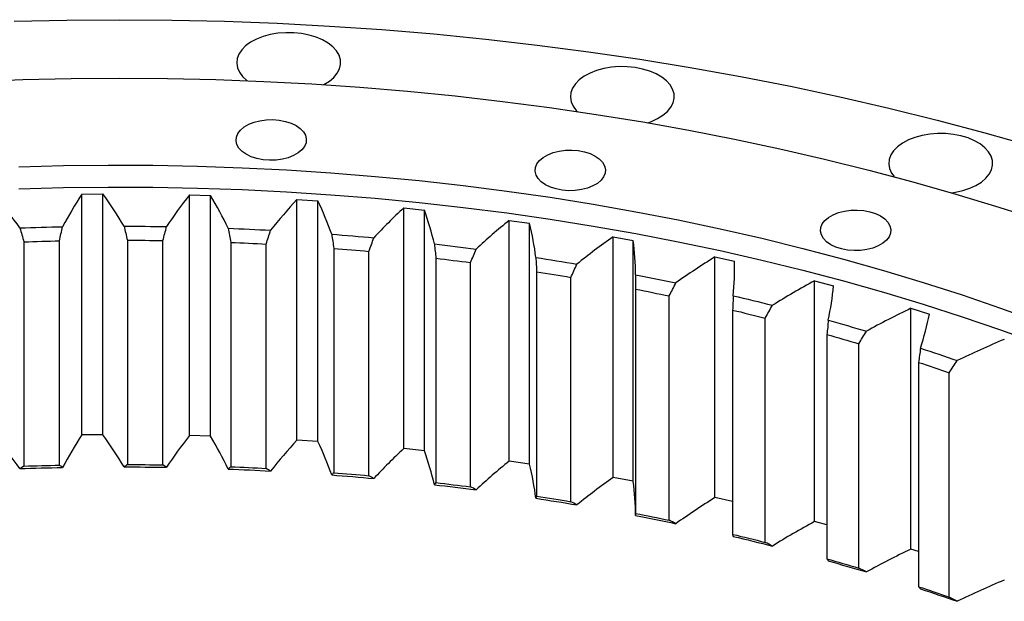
# Model space of a CAD drawing. Header units: millimetres. Extents: x 380 to 5919, y 4799 to 9139.
# Tile 11 of 12: x 4081 to 4375, y 7280 to 7454. Entities that reach past the tile are written whole.
import ezdxf

# ---------------------------------------------------------------- set-up
doc = ezdxf.new("R2010")
doc.units = ezdxf.units.MM
doc.header["$LTSCALE"] = 20

msp = doc.modelspace()

# ---------------------------------------------------------------- linework, layer by layer
at = {"color": 7, "linetype": 'Continuous', "lineweight": 25}
for p, q in [((4099.93, 7401.64), (4106.2, 7401.7)), ((4099.93, 7329.79), (4099.93, 7401.64)), ((4106.2, 7329.85), (4106.2, 7401.7)), ((4132.07, 7401.46), (4138.34, 7401.29)), ((4132.07, 7329.61), (4132.07, 7401.46)), ((4138.34, 7329.43), (4138.34, 7401.29)), ((4164.13, 7400.09), (4170.36, 7399.69)), ((4164.13, 7328.24), (4164.13, 7400.09)), ((4170.36, 7327.83), (4170.36, 7399.69)), ((4195.97, 7397.54), (4202.14, 7396.9)), ((4195.97, 7325.68), (4195.97, 7397.54)), ((4202.14, 7325.05), (4202.14, 7396.9)), ((4227.46, 7393.81), (4233.55, 7392.95)), ((4227.46, 7321.96), (4227.46, 7393.81)), ((4233.55, 7321.1), (4233.55, 7392.95)), ((4082.65, 7387.42), (4082.65, 7320.46)), ((4093.25, 7320.76), (4093.25, 7387.71)), ((4113.52, 7387.9), (4113.52, 7320.95)), ((4124.13, 7320.85), (4124.13, 7387.8)), ((4258.47, 7388.93), (4264.45, 7387.85)), ((4258.47, 7317.08), (4258.47, 7388.93)), ((4264.45, 7315.99), (4264.45, 7387.85)), ((4144.38, 7387.24), (4144.38, 7320.28)), ((4154.96, 7319.79), (4154.96, 7386.75)), ((4175.11, 7385.44), (4175.11, 7318.48)), ((4185.61, 7317.6), (4185.61, 7384.56)), ((4205.57, 7382.51), (4205.57, 7315.55)), ((4288.87, 7382.91), (4294.72, 7381.61)), ((4288.87, 7311.06), (4288.87, 7382.91)), ((4294.72, 7377.87), (4294.72, 7381.61)), ((4215.95, 7314.28), (4215.95, 7381.24)), ((4235.64, 7378.45), (4235.64, 7311.5)), ((4245.86, 7309.85), (4245.86, 7376.8)), ((4318.55, 7375.78), (4324.24, 7374.26)), ((4318.55, 7303.93), (4318.55, 7375.78)), ((4265.2, 7373.29), (4265.2, 7306.34)), ((4275.21, 7304.31), (4275.21, 7371.27)), ((4294.13, 7367.05), (4294.13, 7300.1)), ((4347.37, 7367.57), (4352.88, 7365.84)), ((4347.37, 7295.71), (4347.37, 7367.57)), ((4303.9, 7297.71), (4303.9, 7364.66)), ((4322.3, 7359.76), (4322.3, 7292.8)), ((4331.79, 7290.05), (4331.79, 7357.01)), ((4349.61, 7351.43), (4349.61, 7284.47)), ((4358.77, 7281.38), (4358.77, 7348.34)), ((4106.2, 7329.85), (4099.93, 7329.79)), ((4138.34, 7329.43), (4132.07, 7329.61)), ((4170.36, 7327.83), (4164.13, 7328.24)), ((4202.14, 7325.05), (4195.97, 7325.68)), ((4233.55, 7321.1), (4227.46, 7321.96)), ((4264.45, 7315.99), (4258.47, 7317.08)), ((4294.13, 7309.89), (4288.87, 7311.06)), ((4322.3, 7302.92), (4318.55, 7303.93)), ((4349.61, 7295.01), (4347.37, 7295.71))]:
    msp.add_line(p, q, dxfattribs=at)
at = {"color": 7, "linetype": 'Continuous', "lineweight": 25, "flags": 128}
for points in [[(4079.7, 7453.25), (4095.4, 7453.6), (4111.1, 7453.72), (4126.81, 7453.6), (4142.51, 7453.25), (4158.18, 7452.65), (4173.82, 7451.82), (4189.42, 7450.76), (4204.97, 7449.46), (4220.45, 7447.92), (4235.85, 7446.15), (4251.17, 7444.15), (4266.4, 7441.92), (4281.51, 7439.46), (4296.52, 7436.77), (4311.39, 7433.85), (4326.13, 7430.71), (4340.71, 7427.35), (4355.15, 7423.77), (4369.41, 7419.98), (4383.5, 7415.97)], [(4172.17, 7434.32), (4172.19, 7434.34), (4173.8, 7435.34), (4175.13, 7436.48), (4176.14, 7437.71), (4176.81, 7439.03), (4177.13, 7440.39), (4177.08, 7441.76), (4176.68, 7443.11), (4175.92, 7444.4), (4174.82, 7445.62), (4173.42, 7446.72), (4171.74, 7447.69), (4169.83, 7448.5), (4167.72, 7449.13), (4165.48, 7449.57), (4163.14, 7449.81), (4160.76, 7449.83), (4158.41, 7449.65), (4156.14, 7449.26), (4153.99, 7448.68), (4152.02, 7447.91), (4150.28, 7446.98), (4148.81, 7445.91), (4147.64, 7444.72), (4146.79, 7443.44), (4146.29, 7442.1), (4146.16, 7440.73), (4146.38, 7439.36), (4146.97, 7438.04), (4147.9, 7436.78), (4149.15, 7435.61), (4149.27, 7435.52)], [(4268.79, 7422.96), (4269.89, 7423.35), (4271.75, 7424.2), (4273.36, 7425.21), (4274.69, 7426.34), (4275.7, 7427.58), (4276.38, 7428.89), (4276.69, 7430.25), (4276.65, 7431.62), (4276.24, 7432.97), (4275.48, 7434.27), (4274.39, 7435.48), (4272.99, 7436.59), (4271.31, 7437.56), (4269.39, 7438.37), (4267.29, 7439), (4265.04, 7439.44), (4262.7, 7439.67), (4260.33, 7439.7), (4257.98, 7439.52), (4255.7, 7439.13), (4253.56, 7438.54), (4251.59, 7437.78), (4249.85, 7436.85), (4248.37, 7435.77), (4247.2, 7434.58), (4246.36, 7433.3), (4245.86, 7431.96), (4245.72, 7430.59), (4245.95, 7429.23), (4246.53, 7427.9), (4247.46, 7426.64), (4247.76, 7426.33)], [(4067.95, 7435.31), (4082.32, 7435.85), (4096.71, 7436.18), (4111.1, 7436.29), (4125.5, 7436.18), (4139.89, 7435.85), (4154.26, 7435.31), (4168.6, 7434.55), (4182.89, 7433.57), (4197.14, 7432.38), (4211.33, 7430.97), (4225.46, 7429.35), (4239.5, 7427.51), (4253.46, 7425.47), (4267.31, 7423.21), (4281.06, 7420.75), (4294.7, 7418.08), (4308.21, 7415.2), (4321.58, 7412.12), (4334.81, 7408.84), (4347.89, 7405.36), (4360.8, 7401.68), (4373.54, 7397.81), (4386.1, 7393.75)], [(4163.85, 7422.11), (4165.09, 7421.25), (4166.03, 7420.27), (4166.65, 7419.21), (4166.91, 7418.11), (4166.83, 7416.99), (4166.38, 7415.9), (4165.6, 7414.88), (4164.5, 7413.95), (4163.13, 7413.16), (4161.54, 7412.53), (4159.76, 7412.08), (4157.88, 7411.82), (4155.94, 7411.77), (4154.02, 7411.93), (4152.18, 7412.28), (4150.49, 7412.83), (4149, 7413.54), (4147.76, 7414.4), (4146.82, 7415.38), (4146.2, 7416.44), (4145.94, 7417.55), (4146.03, 7418.66), (4146.47, 7419.75), (4147.25, 7420.78), (4148.35, 7421.7), (4149.72, 7422.49), (4151.32, 7423.12), (4153.09, 7423.57), (4154.98, 7423.83), (4156.91, 7423.88), (4158.83, 7423.73), (4160.67, 7423.37), (4162.36, 7422.83), (4163.85, 7422.11)], [(4359.51, 7402.06), (4360.62, 7402.22), (4362.83, 7402.71), (4364.9, 7403.39), (4366.76, 7404.24), (4368.37, 7405.24), (4369.7, 7406.38), (4370.71, 7407.62), (4371.38, 7408.93), (4371.7, 7410.29), (4371.65, 7411.66), (4371.25, 7413.01), (4370.49, 7414.31), (4369.39, 7415.52), (4367.99, 7416.63), (4366.31, 7417.6), (4364.4, 7418.41), (4362.29, 7419.04), (4360.04, 7419.48), (4357.71, 7419.71), (4355.33, 7419.74), (4352.98, 7419.55), (4350.71, 7419.17), (4348.56, 7418.58), (4346.59, 7417.81), (4344.85, 7416.88), (4343.38, 7415.81), (4342.2, 7414.62), (4341.36, 7413.34), (4340.86, 7412), (4340.73, 7410.63), (4340.95, 7409.27), (4341.54, 7407.94), (4342.3, 7406.87)], [(4253.12, 7413.03), (4254.35, 7412.17), (4255.3, 7411.19), (4255.91, 7410.13), (4256.18, 7409.02), (4256.09, 7407.9), (4255.65, 7406.81), (4254.86, 7405.79), (4253.77, 7404.87), (4252.4, 7404.08), (4250.8, 7403.44), (4249.03, 7402.99), (4247.14, 7402.74), (4245.21, 7402.68), (4243.29, 7402.84), (4241.45, 7403.19), (4239.76, 7403.74), (4238.27, 7404.45), (4237.03, 7405.31), (4236.09, 7406.29), (4235.47, 7407.35), (4235.2, 7408.46), (4235.29, 7409.58), (4235.74, 7410.67), (4236.52, 7411.69), (4237.61, 7412.61), (4238.98, 7413.4), (4240.58, 7414.04), (4242.35, 7414.49), (4244.24, 7414.74), (4246.18, 7414.79), (4248.09, 7414.64), (4249.93, 7414.28), (4251.62, 7413.74), (4253.12, 7413.03)], [(4081.13, 7409.79), (4094.44, 7410.15), (4107.77, 7410.3), (4121.1, 7410.25), (4134.43, 7410), (4147.74, 7409.54), (4161.02, 7408.88), (4174.27, 7408.02), (4187.47, 7406.96), (4200.62, 7405.69), (4213.71, 7404.23), (4226.72, 7402.57), (4239.66, 7400.7), (4252.51, 7398.65), (4265.26, 7396.4), (4277.9, 7393.95), (4290.42, 7391.31), (4302.82, 7388.48), (4315.08, 7385.47), (4327.21, 7382.27), (4339.18, 7378.88), (4351, 7375.32), (4362.64, 7371.57), (4374.11, 7367.65), (4385.4, 7363.56)], [(4081.13, 7403.26), (4094.44, 7403.62), (4107.77, 7403.77), (4121.1, 7403.72), (4134.43, 7403.47), (4147.74, 7403.01), (4161.02, 7402.35), (4174.27, 7401.49), (4187.47, 7400.42), (4200.62, 7399.16), (4213.71, 7397.7), (4226.72, 7396.03), (4239.66, 7394.17), (4252.51, 7392.12), (4265.26, 7389.86), (4277.9, 7387.42), (4290.42, 7384.78), (4302.82, 7381.95), (4315.08, 7378.94), (4327.21, 7375.74), (4339.18, 7372.35), (4351, 7368.78), (4362.64, 7365.04), (4374.11, 7361.12), (4385.4, 7357.02)], [(4338.29, 7395.13), (4339.53, 7394.27), (4340.47, 7393.29), (4341.09, 7392.23), (4341.36, 7391.12), (4341.27, 7390.01), (4340.82, 7388.92), (4340.04, 7387.89), (4338.94, 7386.97), (4337.57, 7386.18), (4335.98, 7385.55), (4334.2, 7385.1), (4332.32, 7384.84), (4330.38, 7384.79), (4328.46, 7384.94), (4326.63, 7385.3), (4324.93, 7385.84), (4323.44, 7386.56), (4322.2, 7387.42), (4321.26, 7388.39), (4320.65, 7389.46), (4320.38, 7390.56), (4320.47, 7391.68), (4320.91, 7392.77), (4321.69, 7393.79), (4322.79, 7394.72), (4324.16, 7395.51), (4325.76, 7396.14), (4327.53, 7396.59), (4329.42, 7396.85), (4331.35, 7396.9), (4333.27, 7396.74), (4335.11, 7396.39), (4336.8, 7395.84), (4338.29, 7395.13)], [(4081.46, 7391.56), (4083.04, 7391.62), (4084.63, 7391.67), (4086.22, 7391.72), (4087.8, 7391.76), (4089.39, 7391.81), (4090.98, 7391.85), (4092.57, 7391.88), (4094.16, 7391.92)], [(4112.52, 7392.09), (4114.11, 7392.08), (4115.7, 7392.07), (4117.28, 7392.06), (4118.87, 7392.05), (4120.46, 7392.03), (4122.05, 7392.02), (4123.64, 7391.99), (4125.23, 7391.97)], [(4143.57, 7391.46), (4145.16, 7391.4), (4146.74, 7391.33), (4148.33, 7391.26), (4149.91, 7391.19), (4151.5, 7391.11), (4153.08, 7391.04), (4154.66, 7390.95), (4156.25, 7390.87)], [(4082.65, 7387.42), (4083.98, 7387.46), (4085.3, 7387.51), (4086.62, 7387.55), (4087.95, 7387.58), (4089.27, 7387.62), (4090.6, 7387.65), (4091.92, 7387.68), (4093.25, 7387.71)], [(4113.52, 7387.9), (4114.85, 7387.9), (4116.17, 7387.89), (4117.5, 7387.88), (4118.83, 7387.87), (4120.15, 7387.86), (4121.48, 7387.84), (4122.8, 7387.82), (4124.13, 7387.8)], [(4174.49, 7389.68), (4176.07, 7389.56), (4177.64, 7389.44), (4179.22, 7389.31), (4180.79, 7389.18), (4182.36, 7389.05), (4183.94, 7388.91), (4185.51, 7388.77), (4187.08, 7388.63)], [(4144.38, 7387.24), (4145.7, 7387.19), (4147.03, 7387.13), (4148.35, 7387.07), (4149.67, 7387.01), (4150.99, 7386.95), (4152.32, 7386.89), (4153.64, 7386.82), (4154.96, 7386.75)], [(4175.11, 7385.44), (4176.42, 7385.34), (4177.73, 7385.23), (4179.05, 7385.13), (4180.36, 7385.02), (4181.67, 7384.91), (4182.98, 7384.79), (4184.29, 7384.68), (4185.61, 7384.56)], [(4205.15, 7386.77), (4206.71, 7386.59), (4208.27, 7386.41), (4209.83, 7386.22), (4211.38, 7386.03), (4212.94, 7385.84), (4214.49, 7385.65), (4216.04, 7385.45), (4217.6, 7385.25)], [(4205.57, 7382.51), (4206.87, 7382.36), (4208.17, 7382.2), (4209.46, 7382.05), (4210.76, 7381.89), (4212.06, 7381.73), (4213.36, 7381.57), (4214.65, 7381.4), (4215.95, 7381.24)], [(4235.43, 7382.73), (4236.96, 7382.49), (4238.5, 7382.25), (4240.03, 7382.01), (4241.56, 7381.76), (4243.09, 7381.51), (4244.62, 7381.26), (4246.15, 7381.01), (4247.68, 7380.75)], [(4235.64, 7378.45), (4236.92, 7378.25), (4238.2, 7378.05), (4239.48, 7377.85), (4240.76, 7377.64), (4242.03, 7377.44), (4243.31, 7377.23), (4244.58, 7377.02), (4245.86, 7376.8)], [(4265.19, 7377.57), (4266.7, 7377.28), (4268.2, 7376.98), (4269.71, 7376.68), (4271.21, 7376.38), (4272.71, 7376.08), (4274.2, 7375.77), (4275.7, 7375.46), (4277.19, 7375.15)], [(4265.2, 7373.29), (4266.46, 7373.05), (4267.71, 7372.8), (4268.96, 7372.55), (4270.22, 7372.3), (4271.47, 7372.04), (4272.72, 7371.79), (4273.97, 7371.53), (4275.21, 7371.27)], [(4294.32, 7371.33), (4295.79, 7370.98), (4297.26, 7370.63), (4298.73, 7370.28), (4300.19, 7369.92), (4301.66, 7369.56), (4303.12, 7369.2), (4304.58, 7368.83), (4306.03, 7368.46)], [(4294.13, 7367.05), (4295.35, 7366.76), (4296.58, 7366.47), (4297.8, 7366.17), (4299.02, 7365.87), (4300.24, 7365.57), (4301.46, 7365.27), (4302.68, 7364.97), (4303.9, 7364.66)], [(4322.7, 7364.02), (4324.13, 7363.62), (4325.56, 7363.21), (4326.98, 7362.81), (4328.4, 7362.4), (4329.82, 7361.98), (4331.24, 7361.57), (4332.66, 7361.15), (4334.07, 7360.73)], [(4322.3, 7359.76), (4323.49, 7359.42), (4324.68, 7359.08), (4325.87, 7358.74), (4327.06, 7358.4), (4328.24, 7358.05), (4329.43, 7357.71), (4330.61, 7357.36), (4331.79, 7357.01)], [(4350.21, 7355.68), (4351.59, 7355.22), (4352.97, 7354.76), (4354.35, 7354.31), (4355.72, 7353.84), (4357.09, 7353.38), (4358.46, 7352.91), (4359.82, 7352.44), (4361.19, 7351.97)], [(4349.61, 7351.43), (4350.76, 7351.05), (4351.91, 7350.67), (4353.06, 7350.28), (4354.21, 7349.9), (4355.35, 7349.51), (4356.49, 7349.12), (4357.63, 7348.73), (4358.77, 7348.34)], [(4081.46, 7319.71), (4083.04, 7319.76), (4084.63, 7319.81), (4086.22, 7319.86), (4087.8, 7319.91), (4089.39, 7319.95), (4090.98, 7319.99), (4092.57, 7320.03), (4094.16, 7320.06)], [(4082.65, 7320.46), (4083.98, 7320.51), (4085.3, 7320.55), (4086.62, 7320.59), (4087.95, 7320.63), (4089.27, 7320.66), (4090.6, 7320.7), (4091.92, 7320.73), (4093.25, 7320.76)], [(4112.52, 7320.23), (4114.11, 7320.23), (4115.7, 7320.22), (4117.28, 7320.21), (4118.87, 7320.2), (4120.46, 7320.18), (4122.05, 7320.16), (4123.64, 7320.14), (4125.23, 7320.11)], [(4113.52, 7320.95), (4114.85, 7320.94), (4116.17, 7320.93), (4117.5, 7320.92), (4118.83, 7320.91), (4120.15, 7320.9), (4121.48, 7320.88), (4122.8, 7320.87), (4124.13, 7320.85)], [(4144.38, 7320.28), (4145.7, 7320.23), (4147.03, 7320.17), (4148.35, 7320.12), (4149.67, 7320.06), (4150.99, 7319.99), (4152.32, 7319.93), (4153.64, 7319.86), (4154.96, 7319.79)], [(4143.57, 7319.6), (4145.16, 7319.54), (4146.74, 7319.47), (4148.33, 7319.4), (4149.91, 7319.33), (4151.5, 7319.26), (4153.08, 7319.18), (4154.66, 7319.1), (4156.25, 7319.01)], [(4174.49, 7317.83), (4176.07, 7317.71), (4177.64, 7317.58), (4179.22, 7317.45), (4180.79, 7317.32), (4182.36, 7317.19), (4183.94, 7317.05), (4185.51, 7316.92), (4187.08, 7316.77)], [(4175.11, 7318.48), (4176.42, 7318.38), (4177.73, 7318.28), (4179.05, 7318.17), (4180.36, 7318.06), (4181.67, 7317.95), (4182.98, 7317.84), (4184.29, 7317.72), (4185.61, 7317.6)], [(4205.15, 7314.91), (4206.71, 7314.73), (4208.27, 7314.55), (4209.83, 7314.37), (4211.38, 7314.18), (4212.94, 7313.99), (4214.49, 7313.79), (4216.04, 7313.6), (4217.6, 7313.4)], [(4205.57, 7315.55), (4206.87, 7315.4), (4208.17, 7315.25), (4209.46, 7315.09), (4210.76, 7314.93), (4212.06, 7314.77), (4213.36, 7314.61), (4214.65, 7314.45), (4215.95, 7314.28)], [(4235.43, 7310.87), (4236.96, 7310.63), (4238.5, 7310.39), (4240.03, 7310.15), (4241.56, 7309.91), (4243.09, 7309.66), (4244.62, 7309.41), (4246.15, 7309.15), (4247.68, 7308.9)], [(4235.64, 7311.5), (4236.92, 7311.3), (4238.2, 7311.1), (4239.48, 7310.89), (4240.76, 7310.69), (4242.03, 7310.48), (4243.31, 7310.27), (4244.58, 7310.06), (4245.86, 7309.85)], [(4265.19, 7305.72), (4266.7, 7305.42), (4268.2, 7305.13), (4269.71, 7304.83), (4271.21, 7304.53), (4272.71, 7304.22), (4274.2, 7303.92), (4275.7, 7303.61), (4277.19, 7303.29)], [(4265.2, 7306.34), (4266.46, 7306.09), (4267.71, 7305.84), (4268.96, 7305.59), (4270.22, 7305.34), (4271.47, 7305.09), (4272.72, 7304.83), (4273.97, 7304.57), (4275.21, 7304.31)], [(4294.13, 7300.1), (4295.35, 7299.81), (4296.58, 7299.51), (4297.8, 7299.22), (4299.02, 7298.92), (4300.24, 7298.62), (4301.46, 7298.32), (4302.68, 7298.01), (4303.9, 7297.71)], [(4294.32, 7299.47), (4295.79, 7299.12), (4297.26, 7298.77), (4298.73, 7298.42), (4300.19, 7298.06), (4301.66, 7297.7), (4303.12, 7297.34), (4304.58, 7296.98), (4306.03, 7296.61)], [(4322.3, 7292.8), (4323.49, 7292.46), (4324.68, 7292.12), (4325.87, 7291.78), (4327.06, 7291.44), (4328.24, 7291.1), (4329.43, 7290.75), (4330.61, 7290.4), (4331.79, 7290.05)], [(4322.7, 7292.16), (4324.13, 7291.76), (4325.56, 7291.36), (4326.98, 7290.95), (4328.4, 7290.54), (4329.82, 7290.13), (4331.24, 7289.71), (4332.66, 7289.29), (4334.07, 7288.87)], [(4349.61, 7284.47), (4350.76, 7284.09), (4351.91, 7283.71), (4353.06, 7283.33), (4354.21, 7282.94), (4355.35, 7282.56), (4356.49, 7282.17), (4357.63, 7281.78), (4358.77, 7281.38)], [(4350.21, 7283.82), (4351.59, 7283.37), (4352.97, 7282.91), (4354.35, 7282.45), (4355.72, 7281.99), (4357.09, 7281.52), (4358.46, 7281.06), (4359.82, 7280.59), (4361.19, 7280.12)]]:
    msp.add_lwpolyline(points, dxfattribs=at)
at = {"color": 7, "linetype": 'Continuous', "lineweight": 25}
for points in [[(4081.46, 7391.56), (4079.18, 7394.73), (4076.72, 7397.85), (4074.09, 7400.92)], [(4099.93, 7401.64), (4097.82, 7398.44), (4095.9, 7395.2), (4094.16, 7391.92)], [(4112.52, 7392.09), (4110.6, 7395.33), (4108.49, 7398.54), (4106.2, 7401.7)], [(4132.07, 7401.46), (4129.61, 7398.34), (4127.33, 7395.18), (4125.23, 7391.97)], [(4143.57, 7391.46), (4142.02, 7394.77), (4140.27, 7398.05), (4138.34, 7401.29)], [(4164.13, 7400.09), (4161.33, 7397.07), (4158.7, 7394), (4156.25, 7390.87)], [(4174.49, 7389.68), (4173.31, 7393.05), (4171.93, 7396.38), (4170.36, 7399.69)], [(4195.97, 7397.54), (4192.83, 7394.63), (4189.87, 7391.66), (4187.08, 7388.63)], [(4205.15, 7386.77), (4204.35, 7390.17), (4203.34, 7393.55), (4202.14, 7396.9)], [(4227.46, 7393.81), (4224.01, 7391.03), (4220.72, 7388.17), (4217.6, 7385.25)], [(4081.46, 7391.56), (4081.86, 7390.18), (4082.26, 7388.8), (4082.65, 7387.42)], [(4093.25, 7387.71), (4093.55, 7389.12), (4093.85, 7390.52), (4094.16, 7391.92)], [(4112.52, 7392.09), (4112.86, 7390.69), (4113.19, 7389.3), (4113.52, 7387.9)], [(4124.13, 7387.8), (4124.49, 7389.19), (4124.86, 7390.58), (4125.23, 7391.97)], [(4143.57, 7391.46), (4143.85, 7390.05), (4144.12, 7388.65), (4144.38, 7387.24)], [(4154.96, 7386.75), (4155.38, 7388.13), (4155.81, 7389.5), (4156.25, 7390.87)], [(4235.43, 7382.73), (4235, 7386.15), (4234.37, 7389.56), (4233.55, 7392.95)], [(4174.49, 7389.68), (4174.7, 7388.27), (4174.91, 7386.86), (4175.11, 7385.44)], [(4185.61, 7384.56), (4186.09, 7385.92), (4186.58, 7387.27), (4187.08, 7388.63)], [(4258.47, 7388.93), (4254.71, 7386.28), (4251.12, 7383.55), (4247.68, 7380.75)], [(4265.19, 7377.57), (4265.14, 7381.01), (4264.9, 7384.43), (4264.45, 7387.85)], [(4205.15, 7386.77), (4205.3, 7385.35), (4205.44, 7383.93), (4205.57, 7382.51)], [(4215.95, 7381.24), (4216.49, 7382.58), (4217.04, 7383.92), (4217.6, 7385.25)], [(4235.43, 7382.73), (4235.51, 7381.3), (4235.58, 7379.88), (4235.64, 7378.45)], [(4288.87, 7382.91), (4284.83, 7380.4), (4280.94, 7377.81), (4277.19, 7375.15)], [(4294.32, 7371.33), (4294.66, 7374.76), (4294.79, 7378.18), (4294.72, 7381.61)], [(4245.86, 7376.8), (4246.46, 7378.12), (4247.06, 7379.44), (4247.68, 7380.75)], [(4265.19, 7377.57), (4265.2, 7376.15), (4265.2, 7374.72), (4265.2, 7373.29)], [(4318.55, 7375.78), (4314.24, 7373.43), (4310.07, 7370.99), (4306.03, 7368.46)], [(4275.21, 7371.27), (4275.87, 7372.57), (4276.53, 7373.86), (4277.19, 7375.15)], [(4322.7, 7364.02), (4323.41, 7367.43), (4323.93, 7370.84), (4324.24, 7374.26)], [(4294.32, 7371.33), (4294.26, 7369.9), (4294.2, 7368.48), (4294.13, 7367.05)], [(4303.9, 7364.66), (4304.6, 7365.93), (4305.31, 7367.2), (4306.03, 7368.46)], [(4347.37, 7367.57), (4342.81, 7365.38), (4338.37, 7363.1), (4334.07, 7360.73)], [(4322.7, 7364.02), (4322.57, 7362.6), (4322.44, 7361.18), (4322.3, 7359.76)], [(4350.21, 7355.68), (4351.3, 7359.05), (4352.19, 7362.44), (4352.88, 7365.84)], [(4331.79, 7357.01), (4332.54, 7358.25), (4333.3, 7359.49), (4334.07, 7360.73)], [(4375.22, 7358.3), (4370.42, 7356.29), (4365.75, 7354.18), (4361.19, 7351.97)], [(4350.21, 7355.68), (4350.02, 7354.26), (4349.82, 7352.84), (4349.61, 7351.43)], [(4358.77, 7348.34), (4359.57, 7349.55), (4360.38, 7350.76), (4361.19, 7351.97)], [(4081.46, 7319.71), (4079.18, 7322.88), (4076.72, 7326), (4074.09, 7329.07)], [(4099.93, 7329.79), (4097.82, 7326.59), (4095.9, 7323.34), (4094.16, 7320.06)], [(4112.52, 7320.23), (4110.6, 7323.48), (4108.49, 7326.68), (4106.2, 7329.85)], [(4132.07, 7329.61), (4129.61, 7326.49), (4127.33, 7323.32), (4125.23, 7320.11)], [(4143.57, 7319.6), (4142.02, 7322.92), (4140.27, 7326.19), (4138.34, 7329.43)], [(4164.13, 7328.24), (4161.33, 7325.22), (4158.7, 7322.14), (4156.25, 7319.01)], [(4174.49, 7317.83), (4173.31, 7321.19), (4171.93, 7324.53), (4170.36, 7327.83)], [(4195.97, 7325.68), (4192.83, 7322.77), (4189.87, 7319.8), (4187.08, 7316.77)], [(4205.15, 7314.91), (4204.35, 7318.31), (4203.34, 7321.69), (4202.14, 7325.05)], [(4082.65, 7320.46), (4082.26, 7320.21), (4081.86, 7319.96), (4081.46, 7319.71)], [(4094.16, 7320.06), (4093.85, 7320.29), (4093.55, 7320.52), (4093.25, 7320.76)], [(4113.52, 7320.95), (4113.19, 7320.71), (4112.86, 7320.47), (4112.52, 7320.23)], [(4125.23, 7320.11), (4124.86, 7320.36), (4124.49, 7320.6), (4124.13, 7320.85)], [(4144.38, 7320.28), (4144.12, 7320.06), (4143.85, 7319.83), (4143.57, 7319.6)], [(4156.25, 7319.01), (4155.81, 7319.28), (4155.38, 7319.53), (4154.96, 7319.79)], [(4227.46, 7321.96), (4224.01, 7319.17), (4220.72, 7316.32), (4217.6, 7313.4)], [(4235.43, 7310.87), (4235, 7314.3), (4234.37, 7317.7), (4233.55, 7321.1)], [(4175.11, 7318.48), (4174.91, 7318.26), (4174.7, 7318.05), (4174.49, 7317.83)], [(4187.08, 7316.77), (4186.58, 7317.05), (4186.09, 7317.33), (4185.61, 7317.6)], [(4258.47, 7317.08), (4254.71, 7314.42), (4251.12, 7311.69), (4247.68, 7308.9)], [(4205.57, 7315.55), (4205.44, 7315.34), (4205.3, 7315.13), (4205.15, 7314.91)], [(4217.6, 7313.4), (4217.04, 7313.69), (4216.49, 7313.99), (4215.95, 7314.28)], [(4265.19, 7305.72), (4265.14, 7309.15), (4264.9, 7312.57), (4264.45, 7315.99)], [(4235.64, 7311.5), (4235.58, 7311.29), (4235.51, 7311.08), (4235.43, 7310.87)], [(4288.87, 7311.06), (4284.83, 7308.55), (4280.94, 7305.96), (4277.19, 7303.29)], [(4247.68, 7308.9), (4247.06, 7309.21), (4246.46, 7309.53), (4245.86, 7309.85)], [(4265.2, 7306.34), (4265.2, 7306.13), (4265.2, 7305.92), (4265.19, 7305.72)], [(4277.19, 7303.29), (4276.53, 7303.63), (4275.87, 7303.98), (4275.21, 7304.31)], [(4318.55, 7303.93), (4314.24, 7301.57), (4310.07, 7299.13), (4306.03, 7296.61)], [(4294.13, 7300.1), (4294.2, 7299.89), (4294.26, 7299.68), (4294.32, 7299.47)], [(4306.03, 7296.61), (4305.31, 7296.98), (4304.6, 7297.34), (4303.9, 7297.71)], [(4347.37, 7295.71), (4342.81, 7293.52), (4338.37, 7291.24), (4334.07, 7288.87)], [(4322.3, 7292.8), (4322.44, 7292.59), (4322.57, 7292.37), (4322.7, 7292.16)], [(4334.07, 7288.87), (4333.3, 7289.27), (4332.54, 7289.66), (4331.79, 7290.05)], [(4349.61, 7284.47), (4349.82, 7284.25), (4350.02, 7284.04), (4350.21, 7283.82)], [(4375.22, 7286.45), (4370.42, 7284.43), (4365.75, 7282.32), (4361.19, 7280.12)], [(4361.19, 7280.12), (4360.38, 7280.54), (4359.57, 7280.96), (4358.77, 7281.38)]]:
    msp.add_open_spline(points, degree=3, dxfattribs=at)

doc.saveas('drawing.dxf')
